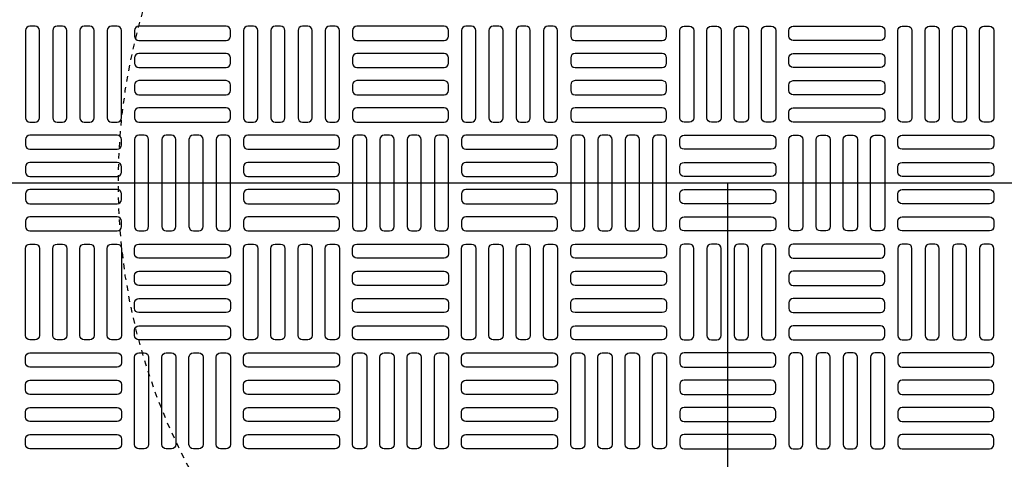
# Model space of a CAD drawing. Extents: x -169 to 2224, y 0 to 2796.
# Tile 12 of 256: x -109 to -92, y 959 to 967. Entities that reach past the tile are written whole.
import ezdxf

# ---------------------------------------------------------------- set-up
doc = ezdxf.new("R2010")
doc.units = 0
doc.header["$MEASUREMENT"] = 0
doc.linetypes.add('HIDDEN2', pattern=[0.28125, 0.1875, -0.09375])
doc.layers.get('0').update_dxf_attribs({"color": 255, "linetype": 'CONTINUOUS'})
doc.layers.get('DEFPOINTS').update_dxf_attribs({"linetype": 'CONTINUOUS'})
doc.layers.add('TANK-MANHOLE-COVER-40', color=2, linetype='CONTINUOUS')
doc.layers.add('TANK-MANHOLE-COVER-HATCH-40', color=252, linetype='CONTINUOUS')

msp = doc.modelspace()

# ---------------------------------------------------------------- linework, layer by layer
for p, q in [((421.38773, 964.04846), (-169.39339, 964.04846)), ((-96.69107, 877.14028), (-96.69107, 964.04846))]:
    msp.add_line(p, q)
at = {"layer": 'DEFPOINTS', "color": 8, "linetype": 'HIDDEN2', "ltscale": 0.125}
msp.add_circle((-96.69184, 964.04846), 14, dxfattribs=at)
msp.add_circle((-96.69184, 964.04846), 14, dxfattribs=at)
at = {"layer": 'DEFPOINTS', "color": 8, "linetype": 'HIDDEN2', "ltscale": 0.5}
msp.add_circle((-96.69184, 964.04846), 11, dxfattribs=at)
msp.add_circle((-96.69184, 964.04846), 11, dxfattribs=at)
at = {"layer": 'TANK-MANHOLE-COVER-40', "color": 4, "linetype": 'Continuous'}
msp.add_circle((-96.69107, 964.04846), 22.63902, dxfattribs=at)
at = {"layer": 'TANK-MANHOLE-COVER-40', "color": 1, "linetype": 'Continuous'}
msp.add_circle((-96.69107, 964.04846), 22.44094, dxfattribs=at)
at = {"layer": 'TANK-MANHOLE-COVER-40', "color": 2, "linetype": 'Continuous'}
msp.add_circle((-96.69107, 964.04846), 21.65354, dxfattribs=at)
at = {"layer": 'TANK-MANHOLE-COVER-HATCH-40', "linetype": 'Continuous', "flags": 128}
for points in [[(-109.19107, 965.15082, 0.41421356), (-109.11233, 965.22956), (-109.11233, 966.80437, 0.41421356), (-109.19107, 966.88311), (-109.2895, 966.88311, 0.41421356), (-109.36824, 966.80437), (-109.36824, 965.22956, 0.41421356), (-109.2895, 965.15082)], [(-108.69894, 965.15082, 0.41421356), (-108.6202, 965.22956), (-108.6202, 966.80437, 0.41421356), (-108.69894, 966.88311), (-108.79737, 966.88311, 0.41421356), (-108.87611, 966.80437), (-108.87611, 965.22956, 0.41421356), (-108.79737, 965.15082)], [(-108.20682, 965.15082, 0.41421356), (-108.12808, 965.22956), (-108.12808, 966.80437, 0.41421356), (-108.20682, 966.88311), (-108.30524, 966.88311, 0.41421356), (-108.38398, 966.80437), (-108.38398, 965.22956, 0.41421356), (-108.30524, 965.15082)], [(-107.71469, 965.15082, 0.41421356), (-107.63595, 965.22956), (-107.63595, 966.80437, 0.41421356), (-107.71469, 966.88311), (-107.81312, 966.88311, 0.41421356), (-107.89186, 966.80437), (-107.89186, 965.22956, 0.41421356), (-107.81312, 965.15082)], [(-107.39973, 966.70594, 0.41421356), (-107.32099, 966.6272), (-105.74619, 966.6272, 0.41421356), (-105.66745, 966.70594), (-105.66745, 966.80437, 0.41421356), (-105.74619, 966.88311), (-107.32099, 966.88311, 0.41421356), (-107.39973, 966.80437)], [(-105.25406, 965.15082, 0.41421356), (-105.17532, 965.22956), (-105.17532, 966.80437, 0.41421356), (-105.25406, 966.88311), (-105.35249, 966.88311, 0.41421356), (-105.43123, 966.80437), (-105.43123, 965.22956, 0.41421356), (-105.35249, 965.15082)], [(-104.76194, 965.15082, 0.41421356), (-104.6832, 965.22956), (-104.6832, 966.80437, 0.41421356), (-104.76194, 966.88311), (-104.86036, 966.88311, 0.41421356), (-104.9391, 966.80437), (-104.9391, 965.22956, 0.41421356), (-104.86036, 965.15082)], [(-104.26981, 965.15082, 0.41421356), (-104.19107, 965.22956), (-104.19107, 966.80437, 0.41421356), (-104.26981, 966.88311), (-104.36824, 966.88311, 0.41421356), (-104.44698, 966.80437), (-104.44698, 965.22956, 0.41421356), (-104.36824, 965.15082)], [(-103.77769, 965.15082, 0.41421356), (-103.69894, 965.22956), (-103.69894, 966.80437, 0.41421356), (-103.77769, 966.88311), (-103.87611, 966.88311, 0.41421356), (-103.95485, 966.80437), (-103.95485, 965.22956, 0.41421356), (-103.87611, 965.15082)], [(-103.46272, 966.70594, 0.41421356), (-103.38398, 966.6272), (-101.80918, 966.6272, 0.41421356), (-101.73044, 966.70594), (-101.73044, 966.80437, 0.41421356), (-101.80918, 966.88311), (-103.38398, 966.88311, 0.41421356), (-103.46272, 966.80437)], [(-101.31706, 965.15082, 0.41421356), (-101.23832, 965.22956), (-101.23832, 966.80437, 0.41421356), (-101.31706, 966.88311), (-101.41548, 966.88311, 0.41421356), (-101.49422, 966.80437), (-101.49422, 965.22956, 0.41421356), (-101.41548, 965.15082)], [(-100.82493, 965.15082, 0.41421356), (-100.74619, 965.22956), (-100.74619, 966.80437, 0.41421356), (-100.82493, 966.88311), (-100.92335, 966.88311, 0.41421356), (-101.00209, 966.80437), (-101.00209, 965.22956, 0.41421356), (-100.92335, 965.15082)], [(-100.3328, 965.15082, 0.41421356), (-100.25406, 965.22956), (-100.25406, 966.80437, 0.41421356), (-100.3328, 966.88311), (-100.43123, 966.88311, 0.41421356), (-100.50997, 966.80437), (-100.50997, 965.22956, 0.41421356), (-100.43123, 965.15082)], [(-99.84068, 965.15082, 0.41421356), (-99.76194, 965.22956), (-99.76194, 966.80437, 0.41421356), (-99.84068, 966.88311), (-99.9391, 966.88311, 0.41421356), (-100.01784, 966.80437), (-100.01784, 965.22956, 0.41421356), (-99.9391, 965.15082)], [(-99.52572, 966.70594, 0.41421356), (-99.44698, 966.6272), (-97.87217, 966.6272, 0.41421356), (-97.79343, 966.70594), (-97.79343, 966.80437, 0.41421356), (-97.87217, 966.88311), (-99.44698, 966.88311, 0.41421356), (-99.52572, 966.80437)], [(-97.47847, 965.15082, -0.41421356), (-97.55721, 965.22956), (-97.55721, 966.80437, -0.41421356), (-97.47847, 966.88311), (-97.38005, 966.88311, -0.41421356), (-97.30131, 966.80437), (-97.30131, 965.22956, -0.41421356), (-97.38005, 965.15082)], [(-96.98635, 965.15082, -0.41421356), (-97.06509, 965.22956), (-97.06509, 966.80437, -0.41421356), (-96.98635, 966.88311), (-96.88792, 966.88311, -0.41421356), (-96.80918, 966.80437), (-96.80918, 965.22956, -0.41421356), (-96.88792, 965.15082)], [(-96.49422, 965.15082, -0.41421356), (-96.57296, 965.22956), (-96.57296, 966.80437, -0.41421356), (-96.49422, 966.88311), (-96.3958, 966.88311, -0.41421356), (-96.31706, 966.80437), (-96.31706, 965.22956, -0.41421356), (-96.3958, 965.15082)], [(-96.00209, 965.15082, -0.41421356), (-96.08083, 965.22956), (-96.08083, 966.80437, -0.41421356), (-96.00209, 966.88311), (-95.90367, 966.88311, -0.41421356), (-95.82493, 966.80437), (-95.82493, 965.22956, -0.41421356), (-95.90367, 965.15082)], [(-93.85643, 966.70594, -0.41421356), (-93.93517, 966.6272), (-95.50997, 966.6272, -0.41421356), (-95.58871, 966.70594), (-95.58871, 966.80437, -0.41421356), (-95.50997, 966.88311), (-93.93517, 966.88311, -0.41421356), (-93.85643, 966.80437)], [(-93.54146, 965.15082, -0.41421356), (-93.6202, 965.22956), (-93.6202, 966.80437, -0.41421356), (-93.54146, 966.88311), (-93.44304, 966.88311, -0.41421356), (-93.3643, 966.80437), (-93.3643, 965.22956, -0.41421356), (-93.44304, 965.15082)], [(-93.04934, 965.15082, -0.41421356), (-93.12808, 965.22956), (-93.12808, 966.80437, -0.41421356), (-93.04934, 966.88311), (-92.95091, 966.88311, -0.41421356), (-92.87217, 966.80437), (-92.87217, 965.22956, -0.41421356), (-92.95091, 965.15082)], [(-92.55721, 965.15082, -0.41421356), (-92.63595, 965.22956), (-92.63595, 966.80437, -0.41421356), (-92.55721, 966.88311), (-92.45879, 966.88311, -0.41421356), (-92.38005, 966.80437), (-92.38005, 965.22956, -0.41421356), (-92.45879, 965.15082)], [(-92.06509, 965.15082, -0.41421356), (-92.14383, 965.22956), (-92.14383, 966.80437, -0.41421356), (-92.06509, 966.88311), (-91.96666, 966.88311, -0.41421356), (-91.88792, 966.80437), (-91.88792, 965.22956, -0.41421356), (-91.96666, 965.15082)], [(-107.39973, 966.21382, 0.41421356), (-107.32099, 966.13508), (-105.74619, 966.13508, 0.41421356), (-105.66745, 966.21382), (-105.66745, 966.31224, 0.41421356), (-105.74619, 966.39098), (-107.32099, 966.39098, 0.41421356), (-107.39973, 966.31224)], [(-103.46272, 966.21382, 0.41421356), (-103.38398, 966.13508), (-101.80918, 966.13508, 0.41421356), (-101.73044, 966.21382), (-101.73044, 966.31224, 0.41421356), (-101.80918, 966.39098), (-103.38398, 966.39098, 0.41421356), (-103.46272, 966.31224)], [(-99.52572, 966.21382, 0.41421356), (-99.44698, 966.13508), (-97.87217, 966.13508, 0.41421356), (-97.79343, 966.21382), (-97.79343, 966.31224, 0.41421356), (-97.87217, 966.39098), (-99.44698, 966.39098, 0.41421356), (-99.52572, 966.31224)], [(-93.85643, 966.21382, -0.41421356), (-93.93517, 966.13508), (-95.50997, 966.13508, -0.41421356), (-95.58871, 966.21382), (-95.58871, 966.31224, -0.41421356), (-95.50997, 966.39098), (-93.93517, 966.39098, -0.41421356), (-93.85643, 966.31224)], [(-107.39973, 965.72169, 0.41421356), (-107.32099, 965.64295), (-105.74619, 965.64295, 0.41421356), (-105.66745, 965.72169), (-105.66745, 965.82011, 0.41421356), (-105.74619, 965.89886), (-107.32099, 965.89886, 0.41421356), (-107.39973, 965.82011)], [(-103.46272, 965.72169, 0.41421356), (-103.38398, 965.64295), (-101.80918, 965.64295, 0.41421356), (-101.73044, 965.72169), (-101.73044, 965.82011, 0.41421356), (-101.80918, 965.89886), (-103.38398, 965.89886, 0.41421356), (-103.46272, 965.82011)], [(-99.52572, 965.72169, 0.41421356), (-99.44698, 965.64295), (-97.87217, 965.64295, 0.41421356), (-97.79343, 965.72169), (-97.79343, 965.82011, 0.41421356), (-97.87217, 965.89886), (-99.44698, 965.89886, 0.41421356), (-99.52572, 965.82011)], [(-93.85643, 965.72169, -0.41421356), (-93.93517, 965.64295), (-95.50997, 965.64295, -0.41421356), (-95.58871, 965.72169), (-95.58871, 965.82011, -0.41421356), (-95.50997, 965.89886), (-93.93517, 965.89886, -0.41421356), (-93.85643, 965.82011)], [(-107.39973, 965.22956, 0.41421356), (-107.32099, 965.15082), (-105.74619, 965.15082, 0.41421356), (-105.66745, 965.22956), (-105.66745, 965.32799, 0.41421356), (-105.74619, 965.40673), (-107.32099, 965.40673, 0.41421356), (-107.39973, 965.32799)], [(-103.46272, 965.22956, 0.41421356), (-103.38398, 965.15082), (-101.80918, 965.15082, 0.41421356), (-101.73044, 965.22956), (-101.73044, 965.32799, 0.41421356), (-101.80918, 965.40673), (-103.38398, 965.40673, 0.41421356), (-103.46272, 965.32799)], [(-99.52572, 965.22956, 0.41421356), (-99.44698, 965.15082), (-97.87217, 965.15082, 0.41421356), (-97.79343, 965.22956), (-97.79343, 965.32799, 0.41421356), (-97.87217, 965.40673), (-99.44698, 965.40673, 0.41421356), (-99.52572, 965.32799)], [(-93.85643, 965.22956, -0.41421356), (-93.93517, 965.15082), (-95.50997, 965.15082, -0.41421356), (-95.58871, 965.22956), (-95.58871, 965.32799, -0.41421356), (-95.50997, 965.40673), (-93.93517, 965.40673, -0.41421356), (-93.85643, 965.32799)], [(-107.63595, 964.83586, 0.41421356), (-107.71469, 964.9146), (-109.2895, 964.9146, 0.41421356), (-109.36824, 964.83586), (-109.36824, 964.73744, 0.41421356), (-109.2895, 964.6587), (-107.71469, 964.6587, 0.41421356), (-107.63595, 964.73744)], [(-107.22257, 963.18232, 0.41421356), (-107.14383, 963.26106), (-107.14383, 964.83586, 0.41421356), (-107.22257, 964.9146), (-107.32099, 964.9146, 0.41421356), (-107.39973, 964.83586), (-107.39973, 963.26106, 0.41421356), (-107.32099, 963.18232)], [(-106.73044, 963.18232, 0.41421356), (-106.6517, 963.26106), (-106.6517, 964.83586, 0.41421356), (-106.73044, 964.9146), (-106.82887, 964.9146, 0.41421356), (-106.90761, 964.83586), (-106.90761, 963.26106, 0.41421356), (-106.82887, 963.18232)], [(-106.23832, 963.18232, 0.41421356), (-106.15957, 963.26106), (-106.15957, 964.83586, 0.41421356), (-106.23832, 964.9146), (-106.33674, 964.9146, 0.41421356), (-106.41548, 964.83586), (-106.41548, 963.26106, 0.41421356), (-106.33674, 963.18232)], [(-105.74619, 963.18232, 0.41421356), (-105.66745, 963.26106), (-105.66745, 964.83586, 0.41421356), (-105.74619, 964.9146), (-105.84461, 964.9146, 0.41421356), (-105.92335, 964.83586), (-105.92335, 963.26106, 0.41421356), (-105.84461, 963.18232)], [(-103.69894, 964.83586, 0.41421356), (-103.77769, 964.9146), (-105.35249, 964.9146, 0.41421356), (-105.43123, 964.83586), (-105.43123, 964.73744, 0.41421356), (-105.35249, 964.6587), (-103.77769, 964.6587, 0.41421356), (-103.69894, 964.73744)], [(-103.28556, 963.18232, 0.41421356), (-103.20682, 963.26106), (-103.20682, 964.83586, 0.41421356), (-103.28556, 964.9146), (-103.38398, 964.9146, 0.41421356), (-103.46272, 964.83586), (-103.46272, 963.26106, 0.41421356), (-103.38398, 963.18232)], [(-102.79343, 963.18232, 0.41421356), (-102.71469, 963.26106), (-102.71469, 964.83586, 0.41421356), (-102.79343, 964.9146), (-102.89186, 964.9146, 0.41421356), (-102.9706, 964.83586), (-102.9706, 963.26106, 0.41421356), (-102.89186, 963.18232)], [(-102.30131, 963.18232, 0.41421356), (-102.22257, 963.26106), (-102.22257, 964.83586, 0.41421356), (-102.30131, 964.9146), (-102.39973, 964.9146, 0.41421356), (-102.47847, 964.83586), (-102.47847, 963.26106, 0.41421356), (-102.39973, 963.18232)], [(-101.80918, 963.18232, 0.41421356), (-101.73044, 963.26106), (-101.73044, 964.83586, 0.41421356), (-101.80918, 964.9146), (-101.90761, 964.9146, 0.41421356), (-101.98635, 964.83586), (-101.98635, 963.26106, 0.41421356), (-101.90761, 963.18232)], [(-99.76194, 964.83586, 0.41421356), (-99.84068, 964.9146), (-101.41548, 964.9146, 0.41421356), (-101.49422, 964.83586), (-101.49422, 964.73744, 0.41421356), (-101.41548, 964.6587), (-99.84068, 964.6587, 0.41421356), (-99.76194, 964.73744)], [(-99.34855, 963.18232, 0.41421356), (-99.26981, 963.26106), (-99.26981, 964.83586, 0.41421356), (-99.34855, 964.9146), (-99.44698, 964.9146, 0.41421356), (-99.52572, 964.83586), (-99.52572, 963.26106, 0.41421356), (-99.44698, 963.18232)], [(-98.85643, 963.18232, 0.41421356), (-98.77769, 963.26106), (-98.77769, 964.83586, 0.41421356), (-98.85643, 964.9146), (-98.95485, 964.9146, 0.41421356), (-99.03359, 964.83586), (-99.03359, 963.26106, 0.41421356), (-98.95485, 963.18232)], [(-98.3643, 963.18232, 0.41421356), (-98.28556, 963.26106), (-98.28556, 964.83586, 0.41421356), (-98.3643, 964.9146), (-98.46272, 964.9146, 0.41421356), (-98.54146, 964.83586), (-98.54146, 963.26106, 0.41421356), (-98.46272, 963.18232)], [(-97.87217, 963.18232, 0.41421356), (-97.79343, 963.26106), (-97.79343, 964.83586, 0.41421356), (-97.87217, 964.9146), (-97.9706, 964.9146, 0.41421356), (-98.04934, 964.83586), (-98.04934, 963.26106, 0.41421356), (-97.9706, 963.18232)], [(-97.55721, 964.83586, -0.41421356), (-97.47847, 964.9146), (-95.90367, 964.9146, -0.41421356), (-95.82493, 964.83586), (-95.82493, 964.73744, -0.41421356), (-95.90367, 964.6587), (-97.47847, 964.6587, -0.41421356), (-97.55721, 964.73744)], [(-95.50997, 963.18232, -0.41421356), (-95.58871, 963.26106), (-95.58871, 964.83586, -0.41421356), (-95.50997, 964.9146), (-95.41154, 964.9146, -0.41421356), (-95.3328, 964.83586), (-95.3328, 963.26106, -0.41421356), (-95.41154, 963.18232)], [(-95.01784, 963.18232, -0.41421356), (-95.09658, 963.26106), (-95.09658, 964.83586, -0.41421356), (-95.01784, 964.9146), (-94.91942, 964.9146, -0.41421356), (-94.84068, 964.83586), (-94.84068, 963.26106, -0.41421356), (-94.91942, 963.18232)], [(-94.52572, 963.18232, -0.41421356), (-94.60446, 963.26106), (-94.60446, 964.83586, -0.41421356), (-94.52572, 964.9146), (-94.42729, 964.9146, -0.41421356), (-94.34855, 964.83586), (-94.34855, 963.26106, -0.41421356), (-94.42729, 963.18232)], [(-94.03359, 963.18232, -0.41421356), (-94.11233, 963.26106), (-94.11233, 964.83586, -0.41421356), (-94.03359, 964.9146), (-93.93517, 964.9146, -0.41421356), (-93.85643, 964.83586), (-93.85643, 963.26106, -0.41421356), (-93.93517, 963.18232)], [(-93.6202, 964.83586, -0.41421356), (-93.54146, 964.9146), (-91.96666, 964.9146, -0.41421356), (-91.88792, 964.83586), (-91.88792, 964.73744, -0.41421356), (-91.96666, 964.6587), (-93.54146, 964.6587, -0.41421356), (-93.6202, 964.73744)], [(-107.63595, 964.34374, 0.41421356), (-107.71469, 964.42248), (-109.2895, 964.42248, 0.41421356), (-109.36824, 964.34374), (-109.36824, 964.24531, 0.41421356), (-109.2895, 964.16657), (-107.71469, 964.16657, 0.41421356), (-107.63595, 964.24531)], [(-103.69894, 964.34374, 0.41421356), (-103.77769, 964.42248), (-105.35249, 964.42248, 0.41421356), (-105.43123, 964.34374), (-105.43123, 964.24531, 0.41421356), (-105.35249, 964.16657), (-103.77769, 964.16657, 0.41421356), (-103.69894, 964.24531)], [(-99.76194, 964.34374, 0.41421356), (-99.84068, 964.42248), (-101.41548, 964.42248, 0.41421356), (-101.49422, 964.34374), (-101.49422, 964.24531, 0.41421356), (-101.41548, 964.16657), (-99.84068, 964.16657, 0.41421356), (-99.76194, 964.24531)], [(-97.55721, 964.34374, -0.41421356), (-97.47847, 964.42248), (-95.90367, 964.42248, -0.41421356), (-95.82493, 964.34374), (-95.82493, 964.24531, -0.41421356), (-95.90367, 964.16657), (-97.47847, 964.16657, -0.41421356), (-97.55721, 964.24531)], [(-93.6202, 964.34374, -0.41421356), (-93.54146, 964.42248), (-91.96666, 964.42248, -0.41421356), (-91.88792, 964.34374), (-91.88792, 964.24531, -0.41421356), (-91.96666, 964.16657), (-93.54146, 964.16657, -0.41421356), (-93.6202, 964.24531)], [(-107.63595, 963.85161, 0.41421356), (-107.71469, 963.93035), (-109.2895, 963.93035, 0.41421356), (-109.36824, 963.85161), (-109.36824, 963.75319, 0.41421356), (-109.2895, 963.67445), (-107.71469, 963.67445, 0.41421356), (-107.63595, 963.75319)], [(-103.69894, 963.85161, 0.41421356), (-103.77769, 963.93035), (-105.35249, 963.93035, 0.41421356), (-105.43123, 963.85161), (-105.43123, 963.75319, 0.41421356), (-105.35249, 963.67445), (-103.77769, 963.67445, 0.41421356), (-103.69894, 963.75319)], [(-99.76194, 963.85161, 0.41421356), (-99.84068, 963.93035), (-101.41548, 963.93035, 0.41421356), (-101.49422, 963.85161), (-101.49422, 963.75319, 0.41421356), (-101.41548, 963.67445), (-99.84068, 963.67445, 0.41421356), (-99.76194, 963.75319)], [(-97.55721, 963.85161, -0.41421356), (-97.47847, 963.93035), (-95.90367, 963.93035, -0.41421356), (-95.82493, 963.85161), (-95.82493, 963.75319, -0.41421356), (-95.90367, 963.67445), (-97.47847, 963.67445, -0.41421356), (-97.55721, 963.75319)], [(-93.6202, 963.85161, -0.41421356), (-93.54146, 963.93035), (-91.96666, 963.93035, -0.41421356), (-91.88792, 963.85161), (-91.88792, 963.75319, -0.41421356), (-91.96666, 963.67445), (-93.54146, 963.67445, -0.41421356), (-93.6202, 963.75319)], [(-107.63595, 963.35948, 0.41421356), (-107.71469, 963.43823), (-109.2895, 963.43823, 0.41421356), (-109.36824, 963.35948), (-109.36824, 963.26106, 0.41421356), (-109.2895, 963.18232), (-107.71469, 963.18232, 0.41421356), (-107.63595, 963.26106)], [(-103.69894, 963.35948, 0.41421356), (-103.77769, 963.43823), (-105.35249, 963.43823, 0.41421356), (-105.43123, 963.35948), (-105.43123, 963.26106, 0.41421356), (-105.35249, 963.18232), (-103.77769, 963.18232, 0.41421356), (-103.69894, 963.26106)], [(-99.76194, 963.35948, 0.41421356), (-99.84068, 963.43823), (-101.41548, 963.43823, 0.41421356), (-101.49422, 963.35948), (-101.49422, 963.26106, 0.41421356), (-101.41548, 963.18232), (-99.84068, 963.18232, 0.41421356), (-99.76194, 963.26106)], [(-97.55721, 963.35948, -0.41421356), (-97.47847, 963.43823), (-95.90367, 963.43823, -0.41421356), (-95.82493, 963.35948), (-95.82493, 963.26106, -0.41421356), (-95.90367, 963.18232), (-97.47847, 963.18232, -0.41421356), (-97.55721, 963.26106)], [(-93.6202, 963.35948, -0.41421356), (-93.54146, 963.43823), (-91.96666, 963.43823, -0.41421356), (-91.88792, 963.35948), (-91.88792, 963.26106, -0.41421356), (-91.96666, 963.18232), (-93.54146, 963.18232, -0.41421356), (-93.6202, 963.26106)], [(-109.19107, 962.9461, -0.41421356), (-109.11233, 962.86736), (-109.11233, 961.29256, -0.41421356), (-109.19107, 961.21382), (-109.2895, 961.21382, -0.41421356), (-109.36824, 961.29256), (-109.36824, 962.86736, -0.41421356), (-109.2895, 962.9461)], [(-108.69894, 962.9461, -0.41421356), (-108.6202, 962.86736), (-108.6202, 961.29256, -0.41421356), (-108.69894, 961.21382), (-108.79737, 961.21382, -0.41421356), (-108.87611, 961.29256), (-108.87611, 962.86736, -0.41421356), (-108.79737, 962.9461)], [(-108.20682, 962.9461, -0.41421356), (-108.12808, 962.86736), (-108.12808, 961.29256, -0.41421356), (-108.20682, 961.21382), (-108.30524, 961.21382, -0.41421356), (-108.38398, 961.29256), (-108.38398, 962.86736, -0.41421356), (-108.30524, 962.9461)], [(-107.71469, 962.9461, -0.41421356), (-107.63595, 962.86736), (-107.63595, 961.29256, -0.41421356), (-107.71469, 961.21382), (-107.81312, 961.21382, -0.41421356), (-107.89186, 961.29256), (-107.89186, 962.86736, -0.41421356), (-107.81312, 962.9461)], [(-107.39973, 962.86736, -0.41421356), (-107.32099, 962.9461), (-105.74619, 962.9461, -0.41421356), (-105.66745, 962.86736), (-105.66745, 962.76893, -0.41421356), (-105.74619, 962.69019), (-107.32099, 962.69019, -0.41421356), (-107.39973, 962.76893)], [(-105.25406, 962.9461, -0.41421356), (-105.17532, 962.86736), (-105.17532, 961.29256, -0.41421356), (-105.25406, 961.21382), (-105.35249, 961.21382, -0.41421356), (-105.43123, 961.29256), (-105.43123, 962.86736, -0.41421356), (-105.35249, 962.9461)], [(-104.76194, 962.9461, -0.41421356), (-104.6832, 962.86736), (-104.6832, 961.29256, -0.41421356), (-104.76194, 961.21382), (-104.86036, 961.21382, -0.41421356), (-104.9391, 961.29256), (-104.9391, 962.86736, -0.41421356), (-104.86036, 962.9461)], [(-104.26981, 962.9461, -0.41421356), (-104.19107, 962.86736), (-104.19107, 961.29256, -0.41421356), (-104.26981, 961.21382), (-104.36824, 961.21382, -0.41421356), (-104.44698, 961.29256), (-104.44698, 962.86736, -0.41421356), (-104.36824, 962.9461)], [(-103.77769, 962.9461, -0.41421356), (-103.69894, 962.86736), (-103.69894, 961.29256, -0.41421356), (-103.77769, 961.21382), (-103.87611, 961.21382, -0.41421356), (-103.95485, 961.29256), (-103.95485, 962.86736, -0.41421356), (-103.87611, 962.9461)], [(-103.46272, 962.86736, -0.41421356), (-103.38398, 962.9461), (-101.80918, 962.9461, -0.41421356), (-101.73044, 962.86736), (-101.73044, 962.76893, -0.41421356), (-101.80918, 962.69019), (-103.38398, 962.69019, -0.41421356), (-103.46272, 962.76893)], [(-101.31706, 962.9461, -0.41421356), (-101.23832, 962.86736), (-101.23832, 961.29256, -0.41421356), (-101.31706, 961.21382), (-101.41548, 961.21382, -0.41421356), (-101.49422, 961.29256), (-101.49422, 962.86736, -0.41421356), (-101.41548, 962.9461)], [(-100.82493, 962.9461, -0.41421356), (-100.74619, 962.86736), (-100.74619, 961.29256, -0.41421356), (-100.82493, 961.21382), (-100.92335, 961.21382, -0.41421356), (-101.00209, 961.29256), (-101.00209, 962.86736, -0.41421356), (-100.92335, 962.9461)], [(-100.3328, 962.9461, -0.41421356), (-100.25406, 962.86736), (-100.25406, 961.29256, -0.41421356), (-100.3328, 961.21382), (-100.43123, 961.21382, -0.41421356), (-100.50997, 961.29256), (-100.50997, 962.86736, -0.41421356), (-100.43123, 962.9461)], [(-99.84068, 962.9461, -0.41421356), (-99.76194, 962.86736), (-99.76194, 961.29256, -0.41421356), (-99.84068, 961.21382), (-99.9391, 961.21382, -0.41421356), (-100.01784, 961.29256), (-100.01784, 962.86736, -0.41421356), (-99.9391, 962.9461)], [(-99.52572, 962.86736, -0.41421356), (-99.44698, 962.9461), (-97.87217, 962.9461, -0.41421356), (-97.79343, 962.86736), (-97.79343, 962.76893, -0.41421356), (-97.87217, 962.69019), (-99.44698, 962.69019, -0.41421356), (-99.52572, 962.76893)], [(-97.47847, 962.9461, 0.41421356), (-97.55721, 962.86736), (-97.55721, 961.29256, 0.41421356), (-97.47847, 961.21382), (-97.38005, 961.21382, 0.41421356), (-97.30131, 961.29256), (-97.30131, 962.86736, 0.41421356), (-97.38005, 962.9461)], [(-96.98635, 962.9461, 0.41421356), (-97.06509, 962.86736), (-97.06509, 961.29256, 0.41421356), (-96.98635, 961.21382), (-96.88792, 961.21382, 0.41421356), (-96.80918, 961.29256), (-96.80918, 962.86736, 0.41421356), (-96.88792, 962.9461)], [(-96.49422, 962.9461, 0.41421356), (-96.57296, 962.86736), (-96.57296, 961.29256, 0.41421356), (-96.49422, 961.21382), (-96.3958, 961.21382, 0.41421356), (-96.31706, 961.29256), (-96.31706, 962.86736, 0.41421356), (-96.3958, 962.9461)], [(-96.00209, 962.9461, 0.41421356), (-96.08083, 962.86736), (-96.08083, 961.29256, 0.41421356), (-96.00209, 961.21382), (-95.90367, 961.21382, 0.41421356), (-95.82493, 961.29256), (-95.82493, 962.86736, 0.41421356), (-95.90367, 962.9461)], [(-93.85643, 962.86736, 0.41421356), (-93.93517, 962.9461), (-95.50997, 962.9461, 0.41421356), (-95.58871, 962.86736), (-95.58871, 962.76893, 0.41421356), (-95.50997, 962.69019), (-93.93517, 962.69019, 0.41421356), (-93.85643, 962.76893)], [(-93.54146, 962.9461, 0.41421356), (-93.6202, 962.86736), (-93.6202, 961.29256, 0.41421356), (-93.54146, 961.21382), (-93.44304, 961.21382, 0.41421356), (-93.3643, 961.29256), (-93.3643, 962.86736, 0.41421356), (-93.44304, 962.9461)], [(-93.04934, 962.9461, 0.41421356), (-93.12808, 962.86736), (-93.12808, 961.29256, 0.41421356), (-93.04934, 961.21382), (-92.95091, 961.21382, 0.41421356), (-92.87217, 961.29256), (-92.87217, 962.86736, 0.41421356), (-92.95091, 962.9461)], [(-92.55721, 962.9461, 0.41421356), (-92.63595, 962.86736), (-92.63595, 961.29256, 0.41421356), (-92.55721, 961.21382), (-92.45879, 961.21382, 0.41421356), (-92.38005, 961.29256), (-92.38005, 962.86736, 0.41421356), (-92.45879, 962.9461)], [(-92.06509, 962.9461, 0.41421356), (-92.14383, 962.86736), (-92.14383, 961.29256, 0.41421356), (-92.06509, 961.21382), (-91.96666, 961.21382, 0.41421356), (-91.88792, 961.29256), (-91.88792, 962.86736, 0.41421356), (-91.96666, 962.9461)], [(-107.39973, 962.37523, -0.41421356), (-107.32099, 962.45397), (-105.74619, 962.45397, -0.41421356), (-105.66745, 962.37523), (-105.66745, 962.27681, -0.41421356), (-105.74619, 962.19807), (-107.32099, 962.19807, -0.41421356), (-107.39973, 962.27681)], [(-103.46272, 962.37523, -0.41421356), (-103.38398, 962.45397), (-101.80918, 962.45397, -0.41421356), (-101.73044, 962.37523), (-101.73044, 962.27681, -0.41421356), (-101.80918, 962.19807), (-103.38398, 962.19807, -0.41421356), (-103.46272, 962.27681)], [(-99.52572, 962.37523, -0.41421356), (-99.44698, 962.45397), (-97.87217, 962.45397, -0.41421356), (-97.79343, 962.37523), (-97.79343, 962.27681, -0.41421356), (-97.87217, 962.19807), (-99.44698, 962.19807, -0.41421356), (-99.52572, 962.27681)], [(-93.85643, 962.37523, 0.41421356), (-93.93517, 962.45397), (-95.50997, 962.45397, 0.41421356), (-95.58871, 962.37523), (-95.58871, 962.27681, 0.41421356), (-95.50997, 962.19807), (-93.93517, 962.19807, 0.41421356), (-93.85643, 962.27681)], [(-107.39973, 961.88311, -0.41421356), (-107.32099, 961.96185), (-105.74619, 961.96185, -0.41421356), (-105.66745, 961.88311), (-105.66745, 961.78468, -0.41421356), (-105.74619, 961.70594), (-107.32099, 961.70594, -0.41421356), (-107.39973, 961.78468)], [(-103.46272, 961.88311, -0.41421356), (-103.38398, 961.96185), (-101.80918, 961.96185, -0.41421356), (-101.73044, 961.88311), (-101.73044, 961.78468, -0.41421356), (-101.80918, 961.70594), (-103.38398, 961.70594, -0.41421356), (-103.46272, 961.78468)], [(-99.52572, 961.88311, -0.41421356), (-99.44698, 961.96185), (-97.87217, 961.96185, -0.41421356), (-97.79343, 961.88311), (-97.79343, 961.78468, -0.41421356), (-97.87217, 961.70594), (-99.44698, 961.70594, -0.41421356), (-99.52572, 961.78468)], [(-93.85643, 961.88311, 0.41421356), (-93.93517, 961.96185), (-95.50997, 961.96185, 0.41421356), (-95.58871, 961.88311), (-95.58871, 961.78468, 0.41421356), (-95.50997, 961.70594), (-93.93517, 961.70594, 0.41421356), (-93.85643, 961.78468)], [(-107.39973, 961.39098, -0.41421356), (-107.32099, 961.46972), (-105.74619, 961.46972, -0.41421356), (-105.66745, 961.39098), (-105.66745, 961.29256, -0.41421356), (-105.74619, 961.21382), (-107.32099, 961.21382, -0.41421356), (-107.39973, 961.29256)], [(-103.46272, 961.39098, -0.41421356), (-103.38398, 961.46972), (-101.80918, 961.46972, -0.41421356), (-101.73044, 961.39098), (-101.73044, 961.29256, -0.41421356), (-101.80918, 961.21382), (-103.38398, 961.21382, -0.41421356), (-103.46272, 961.29256)], [(-99.52572, 961.39098, -0.41421356), (-99.44698, 961.46972), (-97.87217, 961.46972, -0.41421356), (-97.79343, 961.39098), (-97.79343, 961.29256, -0.41421356), (-97.87217, 961.21382), (-99.44698, 961.21382, -0.41421356), (-99.52572, 961.29256)], [(-93.85643, 961.39098, 0.41421356), (-93.93517, 961.46972), (-95.50997, 961.46972, 0.41421356), (-95.58871, 961.39098), (-95.58871, 961.29256, 0.41421356), (-95.50997, 961.21382), (-93.93517, 961.21382, 0.41421356), (-93.85643, 961.29256)], [(-107.63595, 960.80043, -0.41421356), (-107.71469, 960.72169), (-109.2895, 960.72169, -0.41421356), (-109.36824, 960.80043), (-109.36824, 960.89886, -0.41421356), (-109.2895, 960.9776), (-107.71469, 960.9776, -0.41421356), (-107.63595, 960.89886)], [(-107.22257, 960.9776, -0.41421356), (-107.14383, 960.89886), (-107.14383, 959.32405, -0.41421356), (-107.22257, 959.24531), (-107.32099, 959.24531, -0.41421356), (-107.39973, 959.32405), (-107.39973, 960.89886, -0.41421356), (-107.32099, 960.9776)], [(-106.73044, 960.9776, -0.41421356), (-106.6517, 960.89886), (-106.6517, 959.32405, -0.41421356), (-106.73044, 959.24531), (-106.82887, 959.24531, -0.41421356), (-106.90761, 959.32405), (-106.90761, 960.89886, -0.41421356), (-106.82887, 960.9776)], [(-106.23832, 960.9776, -0.41421356), (-106.15957, 960.89886), (-106.15957, 959.32405, -0.41421356), (-106.23832, 959.24531), (-106.33674, 959.24531, -0.41421356), (-106.41548, 959.32405), (-106.41548, 960.89886, -0.41421356), (-106.33674, 960.9776)], [(-105.74619, 960.9776, -0.41421356), (-105.66745, 960.89886), (-105.66745, 959.32405, -0.41421356), (-105.74619, 959.24531), (-105.84461, 959.24531, -0.41421356), (-105.92335, 959.32405), (-105.92335, 960.89886, -0.41421356), (-105.84461, 960.9776)], [(-103.69894, 960.80043, -0.41421356), (-103.77769, 960.72169), (-105.35249, 960.72169, -0.41421356), (-105.43123, 960.80043), (-105.43123, 960.89886, -0.41421356), (-105.35249, 960.9776), (-103.77769, 960.9776, -0.41421356), (-103.69894, 960.89886)], [(-103.28556, 960.9776, -0.41421356), (-103.20682, 960.89886), (-103.20682, 959.32405, -0.41421356), (-103.28556, 959.24531), (-103.38398, 959.24531, -0.41421356), (-103.46272, 959.32405), (-103.46272, 960.89886, -0.41421356), (-103.38398, 960.9776)], [(-102.79343, 960.9776, -0.41421356), (-102.71469, 960.89886), (-102.71469, 959.32405, -0.41421356), (-102.79343, 959.24531), (-102.89186, 959.24531, -0.41421356), (-102.9706, 959.32405), (-102.9706, 960.89886, -0.41421356), (-102.89186, 960.9776)], [(-102.30131, 960.9776, -0.41421356), (-102.22257, 960.89886), (-102.22257, 959.32405, -0.41421356), (-102.30131, 959.24531), (-102.39973, 959.24531, -0.41421356), (-102.47847, 959.32405), (-102.47847, 960.89886, -0.41421356), (-102.39973, 960.9776)], [(-101.80918, 960.9776, -0.41421356), (-101.73044, 960.89886), (-101.73044, 959.32405, -0.41421356), (-101.80918, 959.24531), (-101.90761, 959.24531, -0.41421356), (-101.98635, 959.32405), (-101.98635, 960.89886, -0.41421356), (-101.90761, 960.9776)], [(-99.76194, 960.80043, -0.41421356), (-99.84068, 960.72169), (-101.41548, 960.72169, -0.41421356), (-101.49422, 960.80043), (-101.49422, 960.89886, -0.41421356), (-101.41548, 960.9776), (-99.84068, 960.9776, -0.41421356), (-99.76194, 960.89886)], [(-99.34855, 960.9776, -0.41421356), (-99.26981, 960.89886), (-99.26981, 959.32405, -0.41421356), (-99.34855, 959.24531), (-99.44698, 959.24531, -0.41421356), (-99.52572, 959.32405), (-99.52572, 960.89886, -0.41421356), (-99.44698, 960.9776)], [(-98.85643, 960.9776, -0.41421356), (-98.77769, 960.89886), (-98.77769, 959.32405, -0.41421356), (-98.85643, 959.24531), (-98.95485, 959.24531, -0.41421356), (-99.03359, 959.32405), (-99.03359, 960.89886, -0.41421356), (-98.95485, 960.9776)], [(-98.3643, 960.9776, -0.41421356), (-98.28556, 960.89886), (-98.28556, 959.32405, -0.41421356), (-98.3643, 959.24531), (-98.46272, 959.24531, -0.41421356), (-98.54146, 959.32405), (-98.54146, 960.89886, -0.41421356), (-98.46272, 960.9776)], [(-97.87217, 960.9776, -0.41421356), (-97.79343, 960.89886), (-97.79343, 959.32405, -0.41421356), (-97.87217, 959.24531), (-97.9706, 959.24531, -0.41421356), (-98.04934, 959.32405), (-98.04934, 960.89886, -0.41421356), (-97.9706, 960.9776)], [(-97.55721, 960.80043, 0.41421356), (-97.47847, 960.72169), (-95.90367, 960.72169, 0.41421356), (-95.82493, 960.80043), (-95.82493, 960.89886, 0.41421356), (-95.90367, 960.9776), (-97.47847, 960.9776, 0.41421356), (-97.55721, 960.89886)], [(-95.50997, 960.9776, 0.41421356), (-95.58871, 960.89886), (-95.58871, 959.32405, 0.41421356), (-95.50997, 959.24531), (-95.41154, 959.24531, 0.41421356), (-95.3328, 959.32405), (-95.3328, 960.89886, 0.41421356), (-95.41154, 960.9776)], [(-95.01784, 960.9776, 0.41421356), (-95.09658, 960.89886), (-95.09658, 959.32405, 0.41421356), (-95.01784, 959.24531), (-94.91942, 959.24531, 0.41421356), (-94.84068, 959.32405), (-94.84068, 960.89886, 0.41421356), (-94.91942, 960.9776)], [(-94.52572, 960.9776, 0.41421356), (-94.60446, 960.89886), (-94.60446, 959.32405, 0.41421356), (-94.52572, 959.24531), (-94.42729, 959.24531, 0.41421356), (-94.34855, 959.32405), (-94.34855, 960.89886, 0.41421356), (-94.42729, 960.9776)], [(-94.03359, 960.9776, 0.41421356), (-94.11233, 960.89886), (-94.11233, 959.32405, 0.41421356), (-94.03359, 959.24531), (-93.93517, 959.24531, 0.41421356), (-93.85643, 959.32405), (-93.85643, 960.89886, 0.41421356), (-93.93517, 960.9776)], [(-93.6202, 960.80043, 0.41421356), (-93.54146, 960.72169), (-91.96666, 960.72169, 0.41421356), (-91.88792, 960.80043), (-91.88792, 960.89886, 0.41421356), (-91.96666, 960.9776), (-93.54146, 960.9776, 0.41421356), (-93.6202, 960.89886)], [(-107.63595, 960.3083, -0.41421356), (-107.71469, 960.22956), (-109.2895, 960.22956, -0.41421356), (-109.36824, 960.3083), (-109.36824, 960.40673, -0.41421356), (-109.2895, 960.48547), (-107.71469, 960.48547, -0.41421356), (-107.63595, 960.40673)], [(-103.69894, 960.3083, -0.41421356), (-103.77769, 960.22956), (-105.35249, 960.22956, -0.41421356), (-105.43123, 960.3083), (-105.43123, 960.40673, -0.41421356), (-105.35249, 960.48547), (-103.77769, 960.48547, -0.41421356), (-103.69894, 960.40673)], [(-99.76194, 960.3083, -0.41421356), (-99.84068, 960.22956), (-101.41548, 960.22956, -0.41421356), (-101.49422, 960.3083), (-101.49422, 960.40673, -0.41421356), (-101.41548, 960.48547), (-99.84068, 960.48547, -0.41421356), (-99.76194, 960.40673)], [(-97.55721, 960.3083, 0.41421356), (-97.47847, 960.22956), (-95.90367, 960.22956, 0.41421356), (-95.82493, 960.3083), (-95.82493, 960.40673, 0.41421356), (-95.90367, 960.48547), (-97.47847, 960.48547, 0.41421356), (-97.55721, 960.40673)], [(-93.6202, 960.3083, 0.41421356), (-93.54146, 960.22956), (-91.96666, 960.22956, 0.41421356), (-91.88792, 960.3083), (-91.88792, 960.40673, 0.41421356), (-91.96666, 960.48547), (-93.54146, 960.48547, 0.41421356), (-93.6202, 960.40673)], [(-107.63595, 959.81618, -0.41421356), (-107.71469, 959.73744), (-109.2895, 959.73744, -0.41421356), (-109.36824, 959.81618), (-109.36824, 959.9146, -0.41421356), (-109.2895, 959.99334), (-107.71469, 959.99334, -0.41421356), (-107.63595, 959.9146)], [(-103.69894, 959.81618, -0.41421356), (-103.77769, 959.73744), (-105.35249, 959.73744, -0.41421356), (-105.43123, 959.81618), (-105.43123, 959.9146, -0.41421356), (-105.35249, 959.99334), (-103.77769, 959.99334, -0.41421356), (-103.69894, 959.9146)], [(-99.76194, 959.81618, -0.41421356), (-99.84068, 959.73744), (-101.41548, 959.73744, -0.41421356), (-101.49422, 959.81618), (-101.49422, 959.9146, -0.41421356), (-101.41548, 959.99334), (-99.84068, 959.99334, -0.41421356), (-99.76194, 959.9146)], [(-97.55721, 959.81618, 0.41421356), (-97.47847, 959.73744), (-95.90367, 959.73744, 0.41421356), (-95.82493, 959.81618), (-95.82493, 959.9146, 0.41421356), (-95.90367, 959.99334), (-97.47847, 959.99334, 0.41421356), (-97.55721, 959.9146)], [(-93.6202, 959.81618, 0.41421356), (-93.54146, 959.73744), (-91.96666, 959.73744, 0.41421356), (-91.88792, 959.81618), (-91.88792, 959.9146, 0.41421356), (-91.96666, 959.99334), (-93.54146, 959.99334, 0.41421356), (-93.6202, 959.9146)], [(-107.63595, 959.32405, -0.41421356), (-107.71469, 959.24531), (-109.2895, 959.24531, -0.41421356), (-109.36824, 959.32405), (-109.36824, 959.42248, -0.41421356), (-109.2895, 959.50122), (-107.71469, 959.50122, -0.41421356), (-107.63595, 959.42248)], [(-103.69894, 959.32405, -0.41421356), (-103.77769, 959.24531), (-105.35249, 959.24531, -0.41421356), (-105.43123, 959.32405), (-105.43123, 959.42248, -0.41421356), (-105.35249, 959.50122), (-103.77769, 959.50122, -0.41421356), (-103.69894, 959.42248)], [(-99.76194, 959.32405, -0.41421356), (-99.84068, 959.24531), (-101.41548, 959.24531, -0.41421356), (-101.49422, 959.32405), (-101.49422, 959.42248, -0.41421356), (-101.41548, 959.50122), (-99.84068, 959.50122, -0.41421356), (-99.76194, 959.42248)], [(-97.55721, 959.32405, 0.41421356), (-97.47847, 959.24531), (-95.90367, 959.24531, 0.41421356), (-95.82493, 959.32405), (-95.82493, 959.42248, 0.41421356), (-95.90367, 959.50122), (-97.47847, 959.50122, 0.41421356), (-97.55721, 959.42248)], [(-93.6202, 959.32405, 0.41421356), (-93.54146, 959.24531), (-91.96666, 959.24531, 0.41421356), (-91.88792, 959.32405), (-91.88792, 959.42248, 0.41421356), (-91.96666, 959.50122), (-93.54146, 959.50122, 0.41421356), (-93.6202, 959.42248)]]:
    msp.add_lwpolyline(points, format="xyb", close=True, dxfattribs=at)

doc.saveas('drawing.dxf')
